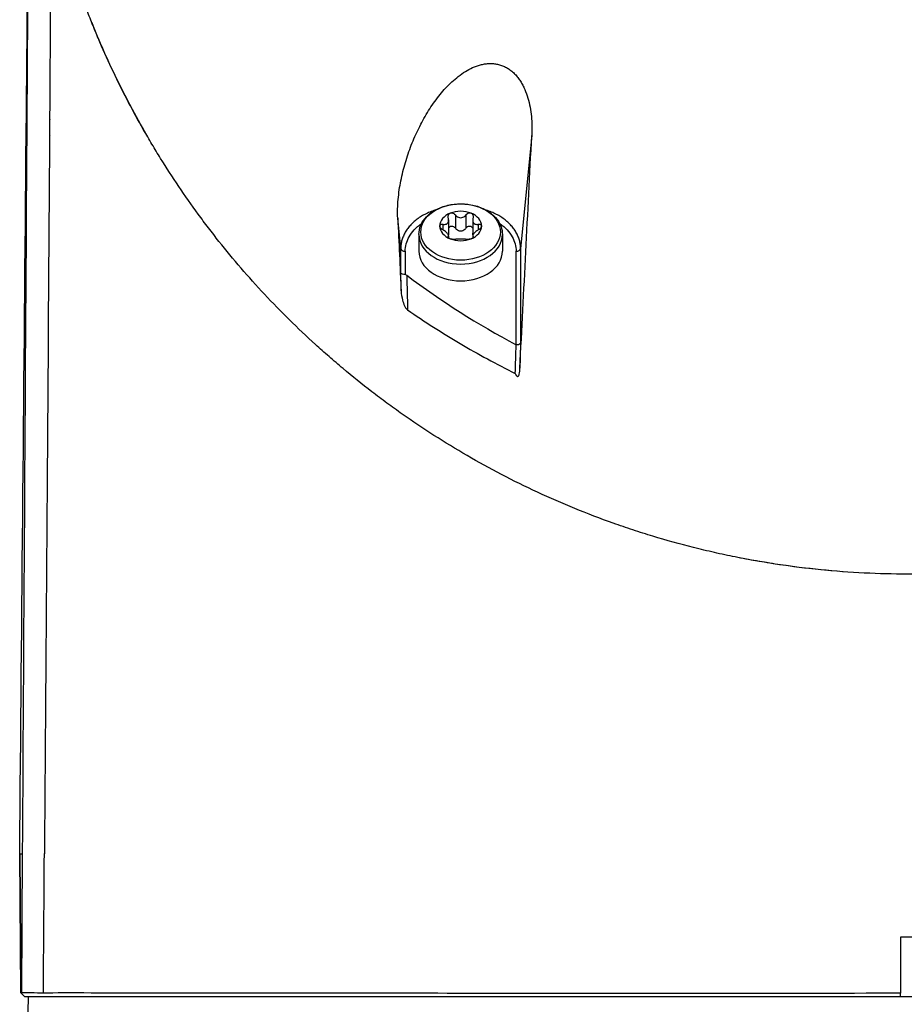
# Model space of a CAD drawing. Header units: millimetres. Extents: x 0 to 4378, y 0 to 2376.
# Tile 172 of 256: x 2237 to 2297, y 737 to 803. Entities that reach past the tile are written whole.
import ezdxf

# ---------------------------------------------------------------- set-up
doc = ezdxf.new("R2010")
doc.units = ezdxf.units.MM
doc.header["$LTSCALE"] = 0.2

# ---------------------------------------------------------------- blocks, each defined once
blk = doc.blocks.new('A$Ca6fc7631')
for p, q in [((-29.598, 164.8), (-29.598, 164.8)), ((-29.221, 164.997), (-29.221, 164.997)), ((-29.117, 165.042), (-29.117, 165.042)), ((-30.291, 164.313), (-30.291, 164.313)), ((-32.602, 161.351), (-32.602, 161.351)), ((-25.233, 160.454), (-25.982, 152.887)), ((-34.021, 152.887), (-34.22, 154.903)), ((-31.186, 154.504), (-31.186, 154.119)), ((-30.809, 154.795), (-30.809, 153.897)), ((-30.357, 155.133), (-30.357, 154.235)), ((-29.645, 155.133), (-29.645, 154.235)), ((-29.193, 154.795), (-29.193, 153.897)), ((-28.817, 154.504), (-28.817, 154.119)), ((-32.801, 153.815), (-32.801, 152.69)), ((-30.829, 153.682), (-30.829, 153.619)), ((-30.809, 153.735), (-30.809, 153.594)), ((-29.193, 153.735), (-29.193, 153.594)), ((-29.173, 153.682), (-29.173, 153.619)), ((-27.201, 153.815), (-27.201, 152.69)), ((-34.021, 151.289), (-34.021, 152.887)), ((-33.721, 152.69), (-33.721, 151.128)), ((-26.281, 146.425), (-26.281, 152.69)), ((-25.982, 152.887), (-25.982, 146.561)), ((-33.989, 150.038), (-34.021, 151.289)), ((-33.988, 150.009), (-33.988, 150.01)), ((-33.6, 150.373), (-33.601, 150.374)), ((-26.029, 144.889), (-26.03, 144.855)), ((-59.571, 112.3), (-59.49, 103)), ((-59.49, 102.977), (-59.571, 112.3)), ((-59.571, 112.3), (-59.396, 112.3)), ((-59.396, 112.3), (-59.451, 102.957)), ((-0.5, 106.7), (-0.5, 102.936)), ((0.5, 106.7), (-0.5, 106.7)), ((-59.221, 102.7), (-59.49, 102.966)), ((59.221, 102.7), (-59.221, 102.7)), ((-59, 102.7), (-59.026, 101.7)), ((-0.5, 102.7), (-0.5, 102.936))]:
    blk.add_line(p, q)
for centre, radius, start, end in [((-29.572, 165), 0.2, 263.32222, 263.37024), ((0, 175.5), 59.026, 192.80329, 192.87425), ((0, 175.5), 59.221, 193.58516, 193.65414)]:
    blk.add_arc(centre, radius, start, end)
for centre, major_axis, ratio, start_param, end_param in [((-29.568, 165), (0, -0.2), 0.5, 6.065905, 6.067024), ((-41.64, 236.026), (28.191, 606.044), 0.033053, 4.562917, 4.588904), ((-30.001, 154.387), (-1.4, 0), 0.707107, 5.235988, 6.283185), ((-30.001, 154.387), (1.4, 0), 0.707107, 1.047198, 2.094395), ((-30.001, 154.387), (1.4, 0), 0.707107, 0, 1.047198), ((-30.001, 154.387), (-1.4, 0), 0.707107, 0, 1.047198), ((-30.001, 154.387), (1.4, 0), 0.707107, 5.235988, 6.283185), ((-30.001, 153.815), (2.8, 0), 0.707107, 3.141593, 6.283185), ((-30.001, 154.387), (-1.4, 0), 0.707107, 1.047198, 2.094395), ((-33.721, 152.902), (-0.3, 0), 0.707107, 0.069825, 1.570808), ((-30.001, 152.69), (2.8, 0), 0.707107, 3.141593, 6.283185), ((-26.281, 152.902), (0.3, 0), 0.707107, 4.712401, 6.213384), ((-33.711, 150.513), (-0.024, 0.616), 0.470106, 5.890031, 6.233657), ((73.413, 318.929), (102.105, 171.144), 0.527804, 3.085268, 3.1679), ((-246.616, -1799.087), (-119.081, -3548.984), 0.041647, 2.137814, 2.140936)]:
    blk.add_ellipse(centre, major_axis=major_axis, ratio=ratio, start_param=start_param, end_param=end_param)
blk.add_ellipse((-30.001, 153.982), major_axis=(-2.669, 0), ratio=0.707107)
for points, knots in [([(57.705, 177.906), (57.705, 177.903), (57.704, 177.899), (57.703, 177.896), (57.702, 177.89), (57.701, 177.885), (57.7, 177.879), (57.695, 177.858), (57.691, 177.836), (57.686, 177.814), (57.677, 177.77), (57.668, 177.727), (57.659, 177.683), (57.641, 177.596), (57.622, 177.51), (57.604, 177.423), (57.566, 177.249), (57.528, 177.075), (57.489, 176.901), (57.484, 176.88), (57.479, 176.858), (57.474, 176.836), (57.473, 176.831), (57.472, 176.825), (57.471, 176.82), (57.47, 176.816), (57.469, 176.811), (57.468, 176.807), (57.467, 176.806), (57.467, 176.805), (57.467, 176.804), (57.466, 176.798), (57.465, 176.793), (57.464, 176.787), (57.463, 176.782), (57.462, 176.776), (57.46, 176.771), (57.452, 176.727), (57.443, 176.684), (57.434, 176.64), (57.416, 176.553), (57.397, 176.466), (57.378, 176.38), (57.369, 176.336), (57.359, 176.292), (57.35, 176.249), (57.346, 176.235), (57.343, 176.22), (57.34, 176.206), (57.338, 176.199), (57.337, 176.191), (57.335, 176.184), (57.333, 176.173), (57.33, 176.162), (57.328, 176.151), (57.326, 176.141), (57.323, 176.13), (57.321, 176.119), (57.316, 176.097), (57.311, 176.075), (57.307, 176.054), (57.302, 176.032), (57.297, 176.01), (57.292, 175.988), (57.283, 175.945), (57.273, 175.902), (57.263, 175.858), (57.106, 175.163), (56.929, 174.471), (56.734, 173.781), (56.539, 173.091), (56.327, 172.404), (56.1, 171.719), (55.873, 171.034), (55.631, 170.352), (55.376, 169.671), (55.249, 169.331), (55.119, 168.992), (54.986, 168.653), (54.953, 168.568), (54.92, 168.483), (54.886, 168.399), (54.853, 168.314), (54.819, 168.229), (54.785, 168.145), (54.717, 167.976), (54.649, 167.806), (54.579, 167.638), (54.302, 166.962), (54.011, 166.289), (53.706, 165.62), (53.401, 164.95), (53.082, 164.283), (52.75, 163.62), (52.418, 162.957), (52.071, 162.298), (51.711, 161.642), (51.35, 160.986), (50.976, 160.334), (50.587, 159.687), (50.198, 159.039), (49.795, 158.396), (49.377, 157.758), (48.959, 157.119), (48.526, 156.485), (48.079, 155.857), (47.632, 155.229), (47.17, 154.605), (46.693, 153.988), (46.216, 153.371), (45.724, 152.759), (45.217, 152.154), (44.71, 151.549), (44.187, 150.95), (43.649, 150.358), (43.111, 149.766), (42.557, 149.182), (41.988, 148.605), (41.419, 148.028), (40.834, 147.459), (40.232, 146.898), (39.631, 146.338), (39.014, 145.786), (38.38, 145.243), (37.747, 144.701), (37.097, 144.168), (36.431, 143.645), (35.765, 143.123), (35.082, 142.61), (34.384, 142.11), (33.685, 141.609), (32.97, 141.119), (32.239, 140.642), (31.508, 140.165), (30.761, 139.7), (29.997, 139.249), (29.234, 138.798), (28.454, 138.36), (27.659, 137.938), (26.864, 137.515), (26.052, 137.107), (25.226, 136.716), (24.4, 136.324), (23.557, 135.949), (22.7, 135.591), (22.272, 135.412), (21.84, 135.238), (21.404, 135.069), (20.968, 134.899), (20.529, 134.734), (20.086, 134.574), (19.201, 134.253), (18.301, 133.952), (17.389, 133.67), (16.477, 133.389), (15.553, 133.127), (14.618, 132.887), (13.683, 132.647), (12.737, 132.429), (11.781, 132.234), (11.303, 132.136), (10.822, 132.045), (10.34, 131.959), (9.857, 131.873), (9.373, 131.793), (8.886, 131.719), (7.914, 131.572), (6.934, 131.448), (5.949, 131.348), (4.964, 131.248), (3.974, 131.172), (2.982, 131.121), (2.486, 131.096), (1.989, 131.076), (1.492, 131.063), (1.244, 131.057), (0.995, 131.052), (0.746, 131.049), (0.622, 131.047), (0.498, 131.046), (0.373, 131.045), (0.311, 131.045), (0.249, 131.045), (0.186, 131.044), (0.155, 131.044), (0.124, 131.044), (0.093, 131.044), (0.078, 131.044), (0.062, 131.044), (0.047, 131.044), (0.031, 131.044), (0.016, 131.044), (0, 131.044), (-0.016, 131.044), (-0.031, 131.044), (-0.047, 131.044), (-1.009, 131.045), (-1.971, 131.069), (-2.931, 131.117), (-3.907, 131.166), (-4.88, 131.239), (-5.848, 131.335), (-6.817, 131.432), (-7.78, 131.552), (-8.737, 131.696), (-9.215, 131.767), (-9.692, 131.845), (-10.167, 131.928), (-10.641, 132.011), (-11.114, 132.1), (-11.584, 132.194), (-12.055, 132.288), (-12.523, 132.388), (-12.989, 132.493), (-13.454, 132.599), (-13.918, 132.709), (-14.379, 132.825), (-15.3, 133.056), (-16.211, 133.309), (-17.11, 133.582), (-17.559, 133.718), (-18.005, 133.859), (-18.449, 134.006), (-18.892, 134.152), (-19.332, 134.303), (-19.768, 134.458), (-20.642, 134.769), (-21.502, 135.099), (-22.348, 135.446), (-23.194, 135.792), (-24.027, 136.156), (-24.844, 136.535), (-25.662, 136.914), (-26.465, 137.31), (-27.252, 137.72), (-28.04, 138.13), (-28.812, 138.554), (-29.569, 138.992), (-30.325, 139.43), (-31.066, 139.882), (-31.792, 140.346), (-32.517, 140.81), (-33.226, 141.286), (-33.919, 141.774), (-34.266, 142.018), (-34.609, 142.265), (-34.947, 142.514), (-35.286, 142.763), (-35.621, 143.015), (-35.952, 143.27), (-36.613, 143.779), (-37.26, 144.299), (-37.89, 144.827), (-38.205, 145.091), (-38.517, 145.358), (-38.824, 145.627), (-39.132, 145.896), (-39.435, 146.167), (-39.735, 146.44), (-40.335, 146.986), (-40.92, 147.54), (-41.489, 148.102), (-42.059, 148.665), (-42.613, 149.235), (-43.152, 149.811), (-43.691, 150.388), (-44.215, 150.972), (-44.724, 151.563), (-45.233, 152.153), (-45.727, 152.75), (-46.206, 153.353), (-46.445, 153.655), (-46.681, 153.958), (-46.913, 154.262), (-47.145, 154.566), (-47.373, 154.872), (-47.598, 155.179), (-48.047, 155.793), (-48.482, 156.413), (-48.903, 157.037), (-49.323, 157.662), (-49.73, 158.291), (-50.122, 158.924), (-50.319, 159.241), (-50.512, 159.558), (-50.701, 159.877), (-50.891, 160.196), (-51.077, 160.515), (-51.26, 160.836), (-51.625, 161.477), (-51.977, 162.123), (-52.316, 162.772), (-52.654, 163.42), (-52.979, 164.073), (-53.291, 164.728), (-53.602, 165.384), (-53.901, 166.042), (-54.186, 166.704), (-54.257, 166.869), (-54.328, 167.035), (-54.397, 167.2), (-54.467, 167.366), (-54.536, 167.532), (-54.604, 167.698), (-54.672, 167.864), (-54.739, 168.03), (-54.806, 168.196), (-54.872, 168.363), (-54.938, 168.529), (-55.003, 168.696), (-55.264, 169.362), (-55.514, 170.031), (-55.751, 170.702), (-55.988, 171.373), (-56.212, 172.046), (-56.421, 172.722), (-56.629, 173.397), (-56.822, 174.075), (-56.997, 174.756), (-57.084, 175.096), (-57.167, 175.436), (-57.245, 175.778), (-57.264, 175.863), (-57.283, 175.949), (-57.302, 176.034), (-57.315, 176.091), (-57.327, 176.148), (-57.34, 176.206), (-57.346, 176.234), (-57.352, 176.262), (-57.358, 176.29), (-57.394, 176.461), (-57.429, 176.632), (-57.462, 176.804)], [0.0002872, 0.0002872, 0.0002872, 0.0002872, 0.0003687, 0.0003687, 0.0003687, 0.0004929, 0.0004929, 0.0004929, 0.0009847, 0.0009847, 0.0009847, 0.0019701, 0.0019701, 0.0019701, 0.003939, 0.003939, 0.003939, 0.0078788, 0.0078788, 0.0078788, 0.0083716, 0.0083716, 0.0083716, 0.0084945, 0.0084945, 0.0084945, 0.0085896, 0.0085896, 0.0085896, 0.0086176, 0.0086176, 0.0086176, 0.0087414, 0.0087414, 0.0087414, 0.0088635, 0.0088635, 0.0088635, 0.0098484, 0.0098484, 0.0098484, 0.0118182, 0.0118182, 0.0118182, 0.0128034, 0.0128034, 0.0128034, 0.0131292, 0.0131292, 0.0131292, 0.0132965, 0.0132965, 0.0132965, 0.0135415, 0.0135415, 0.0135415, 0.0137888, 0.0137888, 0.0137888, 0.0142802, 0.0142802, 0.0142802, 0.0147729, 0.0147729, 0.0147729, 0.0157578, 0.0157578, 0.0157578, 0.0315172, 0.0315172, 0.0315172, 0.0472763, 0.0472763, 0.0472763, 0.0630362, 0.0630362, 0.0630362, 0.0709143, 0.0709143, 0.0709143, 0.0728838, 0.0728838, 0.0728838, 0.0748534, 0.0748534, 0.0748534, 0.0787933, 0.0787933, 0.0787933, 0.0945523, 0.0945523, 0.0945523, 0.1103107, 0.1103107, 0.1103107, 0.1260696, 0.1260696, 0.1260696, 0.141828, 0.141828, 0.141828, 0.1575875, 0.1575875, 0.1575875, 0.1733467, 0.1733467, 0.1733467, 0.1891052, 0.1891052, 0.1891052, 0.2048645, 0.2048645, 0.2048645, 0.2206238, 0.2206238, 0.2206238, 0.2363826, 0.2363826, 0.2363826, 0.2521417, 0.2521417, 0.2521417, 0.267901, 0.267901, 0.267901, 0.2836607, 0.2836607, 0.2836607, 0.2994201, 0.2994201, 0.2994201, 0.3151807, 0.3151807, 0.3151807, 0.3309394, 0.3309394, 0.3309394, 0.3466995, 0.3466995, 0.3466995, 0.3624603, 0.3624603, 0.3624603, 0.3782209, 0.3782209, 0.3782209, 0.3860995, 0.3860995, 0.3860995, 0.3939788, 0.3939788, 0.3939788, 0.4097402, 0.4097402, 0.4097402, 0.4255009, 0.4255009, 0.4255009, 0.4412616, 0.4412616, 0.4412616, 0.4491414, 0.4491414, 0.4491414, 0.4570216, 0.4570216, 0.4570216, 0.4727819, 0.4727819, 0.4727819, 0.4885437, 0.4885437, 0.4885437, 0.496423, 0.496423, 0.496423, 0.5003634, 0.5003634, 0.5003634, 0.5023321, 0.5023321, 0.5023321, 0.5033183, 0.5033183, 0.5033183, 0.50381, 0.50381, 0.50381, 0.5040559, 0.5040559, 0.5040559, 0.5043025, 0.5043025, 0.5043025, 0.504549, 0.504549, 0.504549, 0.519795, 0.519795, 0.519795, 0.5352877, 0.5352877, 0.5352877, 0.5507799, 0.5507799, 0.5507799, 0.5585254, 0.5585254, 0.5585254, 0.5662705, 0.5662705, 0.5662705, 0.5740152, 0.5740152, 0.5740152, 0.5817602, 0.5817602, 0.5817602, 0.5972525, 0.5972525, 0.5972525, 0.6049974, 0.6049974, 0.6049974, 0.6127423, 0.6127423, 0.6127423, 0.628234, 0.628234, 0.628234, 0.6437255, 0.6437255, 0.6437255, 0.6592165, 0.6592165, 0.6592165, 0.6747078, 0.6747078, 0.6747078, 0.6901994, 0.6901994, 0.6901994, 0.7056903, 0.7056903, 0.7056903, 0.7134346, 0.7134346, 0.7134346, 0.7211791, 0.7211791, 0.7211791, 0.7366702, 0.7366702, 0.7366702, 0.7444151, 0.7444151, 0.7444151, 0.7521598, 0.7521598, 0.7521598, 0.7676499, 0.7676499, 0.7676499, 0.7831407, 0.7831407, 0.7831407, 0.798631, 0.798631, 0.798631, 0.8141209, 0.8141209, 0.8141209, 0.8218661, 0.8218661, 0.8218661, 0.8296112, 0.8296112, 0.8296112, 0.8451009, 0.8451009, 0.8451009, 0.8605908, 0.8605908, 0.8605908, 0.8683357, 0.8683357, 0.8683357, 0.8760808, 0.8760808, 0.8760808, 0.891571, 0.891571, 0.891571, 0.9070601, 0.9070601, 0.9070601, 0.9225507, 0.9225507, 0.9225507, 0.926423, 0.926423, 0.926423, 0.9302958, 0.9302958, 0.9302958, 0.9341676, 0.9341676, 0.9341676, 0.9380401, 0.9380401, 0.9380401, 0.9535299, 0.9535299, 0.9535299, 0.96902, 0.96902, 0.96902, 0.9845106, 0.9845106, 0.9845106, 0.9922555, 0.9922555, 0.9922555, 0.9941909, 0.9941909, 0.9941909, 0.995488, 0.995488, 0.995488, 0.9961277, 0.9961277, 0.9961277, 1, 1, 1, 1]), ([(-51.067, 160.501), (-51.809, 161.782), (-52.495, 163.078), (-53.692, 165.555), (-54.228, 166.775), (-54.722, 168)], [-1.9027495, -1.9027495, -1.9027495, -1.9027495, -1.450644, -1.450644, -1.0459101, -1.0459101, -1.0459101, -1.0459101]), ([(-34.22, 154.903), (-34.23, 155.109), (-34.232, 155.322), (-34.226, 155.538), (-34.221, 155.747), (-34.208, 155.96), (-34.19, 156.172), (-34.171, 156.383), (-34.146, 156.593), (-34.116, 156.801), (-34.085, 157.012), (-34.049, 157.22), (-34.009, 157.423), (-33.969, 157.627), (-33.923, 157.832), (-33.873, 158.036), (-33.823, 158.238), (-33.769, 158.44), (-33.71, 158.64), (-33.651, 158.839), (-33.588, 159.037), (-33.521, 159.232), (-33.454, 159.428), (-33.383, 159.622), (-33.309, 159.813), (-33.234, 160.005), (-33.156, 160.194), (-33.074, 160.38), (-32.992, 160.567), (-32.906, 160.752), (-32.816, 160.934), (-32.727, 161.115), (-32.634, 161.294), (-32.537, 161.471), (-32.441, 161.646), (-32.34, 161.82), (-32.235, 161.992), (-32.129, 162.166), (-32.021, 162.332), (-31.911, 162.493), (-31.798, 162.658), (-31.683, 162.817), (-31.564, 162.973), (-31.445, 163.128), (-31.322, 163.279), (-31.193, 163.427), (-31.068, 163.571), (-30.937, 163.713), (-30.797, 163.853), (-30.653, 163.996), (-30.516, 164.123), (-30.375, 164.243), (-30.234, 164.362), (-30.089, 164.476), (-29.925, 164.59), (-29.76, 164.705), (-29.606, 164.8), (-29.447, 164.884), (-29.289, 164.969), (-29.126, 165.044), (-28.941, 165.111), (-28.851, 165.143), (-28.764, 165.17), (-28.678, 165.193), (-28.588, 165.217), (-28.499, 165.236), (-28.41, 165.251), (-28.319, 165.266), (-28.229, 165.276), (-28.137, 165.282), (-28.048, 165.287), (-27.957, 165.287), (-27.863, 165.282), (-27.771, 165.276), (-27.68, 165.266), (-27.59, 165.249), (-27.499, 165.232), (-27.409, 165.21), (-27.321, 165.181), (-27.231, 165.152), (-27.144, 165.118), (-27.06, 165.078), (-26.973, 165.037), (-26.89, 164.99), (-26.81, 164.939), (-26.732, 164.889), (-26.653, 164.831), (-26.577, 164.768), (-26.502, 164.706), (-26.43, 164.639), (-26.362, 164.567), (-26.292, 164.495), (-26.227, 164.419), (-26.166, 164.341), (-26.103, 164.26), (-26.044, 164.176), (-25.991, 164.093), (-25.938, 164.011), (-25.886, 163.922), (-25.837, 163.829), (-25.79, 163.739), (-25.744, 163.646), (-25.703, 163.55), (-25.617, 163.356), (-25.546, 163.153), (-25.49, 162.963), (-25.433, 162.772), (-25.384, 162.563), (-25.344, 162.35), (-25.305, 162.139), (-25.277, 161.925), (-25.258, 161.723), (-25.238, 161.516), (-25.226, 161.305), (-25.223, 161.089), (-25.219, 160.881), (-25.222, 160.67), (-25.233, 160.454)], [0, 0, 0, 0, 0.031927, 0.031927, 0.031927, 0.062899, 0.062899, 0.062899, 0.093681, 0.093681, 0.093681, 0.124993, 0.124993, 0.124993, 0.15659, 0.15659, 0.15659, 0.187831, 0.187831, 0.187831, 0.218899, 0.218899, 0.218899, 0.249969, 0.249969, 0.249969, 0.281288, 0.281288, 0.281288, 0.312775, 0.312775, 0.312775, 0.344099, 0.344099, 0.344099, 0.374946, 0.374946, 0.374946, 0.406057, 0.406057, 0.406057, 0.437842, 0.437842, 0.437842, 0.469412, 0.469412, 0.469412, 0.49993, 0.49993, 0.49993, 0.531289, 0.531289, 0.531289, 0.562429, 0.562429, 0.562429, 0.59373, 0.59373, 0.59373, 0.624947, 0.624947, 0.624947, 0.640018, 0.640018, 0.640018, 0.655799, 0.655799, 0.655799, 0.671797, 0.671797, 0.671797, 0.687448, 0.687448, 0.687448, 0.702806, 0.702806, 0.702806, 0.718306, 0.718306, 0.718306, 0.734003, 0.734003, 0.734003, 0.749961, 0.749961, 0.749961, 0.765688, 0.765688, 0.765688, 0.781017, 0.781017, 0.781017, 0.796438, 0.796438, 0.796438, 0.812471, 0.812471, 0.812471, 0.828446, 0.828446, 0.828446, 0.843773, 0.843773, 0.843773, 0.874989, 0.874989, 0.874989, 0.906341, 0.906341, 0.906341, 0.9375, 0.9375, 0.9375, 0.969386, 0.969386, 0.969386, 1, 1, 1, 1]), ([(-32.801, 153.815), (-32.801, 154.027), (-32.757, 154.239), (-32.584, 154.644), (-32.453, 154.837), (-32.116, 155.189), (-31.905, 155.347), (-31.424, 155.607), (-31.153, 155.709), (-30.58, 155.845), (-30.279, 155.878), (-29.678, 155.875), (-29.378, 155.838), (-28.807, 155.695), (-28.537, 155.589), (-28.054, 155.318), (-27.842, 155.152), (-27.503, 154.777), (-27.375, 154.569), (-27.233, 154.175), (-27.201, 153.995), (-27.201, 153.815)], [0, 0, 0, 0, 0.29236, 0.29236, 0.595412, 0.595412, 0.91676, 0.91676, 1.247175, 1.247175, 1.579111, 1.579111, 1.91097, 1.91097, 2.2429, 2.2429, 2.573081, 2.573081, 2.893105, 2.893105, 3.141593, 3.141593, 3.141593, 3.141593]), ([(-31.688, 155.464), (-31.758, 155.441), (-31.827, 155.417), (-31.894, 155.392), (-32.01, 155.348), (-32.124, 155.3), (-32.233, 155.249), (-32.343, 155.198), (-32.449, 155.142), (-32.551, 155.084), (-32.653, 155.025), (-32.75, 154.963), (-32.843, 154.897), (-32.936, 154.831), (-33.024, 154.762), (-33.108, 154.69), (-33.191, 154.618), (-33.269, 154.543), (-33.341, 154.465), (-33.414, 154.388), (-33.481, 154.308), (-33.543, 154.226), (-33.605, 154.144), (-33.661, 154.06), (-33.711, 153.974), (-33.761, 153.888), (-33.806, 153.8), (-33.844, 153.711), (-33.883, 153.622), (-33.915, 153.532), (-33.941, 153.441), (-33.967, 153.35), (-33.987, 153.258), (-34.001, 153.166), (-34.014, 153.073), (-34.021, 152.98), (-34.021, 152.887)], [0.2760601, 0.2760601, 0.2760601, 0.2760601, 0.3125121, 0.3125121, 0.3125121, 0.3750219, 0.3750219, 0.3750219, 0.4375203, 0.4375203, 0.4375203, 0.5, 0.5, 0.5, 0.5624828, 0.5624828, 0.5624828, 0.6249819, 0.6249819, 0.6249819, 0.6874924, 0.6874924, 0.6874924, 0.7500081, 0.7500081, 0.7500081, 0.8125229, 0.8125229, 0.8125229, 0.8750306, 0.8750306, 0.8750306, 0.9375251, 0.9375251, 0.9375251, 1, 1, 1, 1]), ([(-30.829, 154.941), (-30.841, 154.982), (-30.844, 155.024), (-30.833, 155.101), (-30.819, 155.14), (-30.771, 155.204), (-30.738, 155.229), (-30.701, 155.244)], [0.0149274, 0.0149274, 0.0149274, 0.0149274, 0.02761278, 0.02761278, 0.0403288, 0.0403288, 0.05304483, 0.05304483, 0.05304483, 0.05304483]), ([(-30.701, 155.244), (-30.664, 155.259), (-30.621, 155.265), (-30.535, 155.256), (-30.492, 155.241), (-30.419, 155.198), (-30.385, 155.168), (-30.357, 155.133)], [0.05304483, 0.05304483, 0.05304483, 0.05304483, 0.06576086, 0.06576086, 0.07847688, 0.07847688, 0.09116226, 0.09116226, 0.09116226, 0.09116226]), ([(-29.645, 155.133), (-29.618, 155.168), (-29.584, 155.198), (-29.511, 155.241), (-29.467, 155.256), (-29.381, 155.265), (-29.338, 155.259), (-29.301, 155.244)], [0.0149274, 0.0149274, 0.0149274, 0.0149274, 0.02761278, 0.02761278, 0.0403288, 0.0403288, 0.05304483, 0.05304483, 0.05304483, 0.05304483]), ([(-29.301, 155.244), (-29.264, 155.229), (-29.231, 155.204), (-29.184, 155.14), (-29.169, 155.101), (-29.158, 155.024), (-29.162, 154.982), (-29.173, 154.941)], [0.05304483, 0.05304483, 0.05304483, 0.05304483, 0.06576086, 0.06576086, 0.07847688, 0.07847688, 0.09116226, 0.09116226, 0.09116226, 0.09116226]), ([(-25.982, 152.887), (-25.982, 152.98), (-25.988, 153.073), (-26.002, 153.165), (-26.015, 153.258), (-26.035, 153.35), (-26.061, 153.441), (-26.087, 153.532), (-26.119, 153.622), (-26.158, 153.711), (-26.196, 153.8), (-26.241, 153.888), (-26.291, 153.974), (-26.342, 154.06), (-26.398, 154.144), (-26.459, 154.226), (-26.49, 154.267), (-26.522, 154.307), (-26.556, 154.347), (-26.59, 154.387), (-26.625, 154.427), (-26.661, 154.465), (-26.697, 154.504), (-26.735, 154.542), (-26.774, 154.58), (-26.813, 154.617), (-26.853, 154.654), (-26.895, 154.69), (-26.936, 154.726), (-26.979, 154.761), (-27.023, 154.796), (-27.067, 154.83), (-27.112, 154.864), (-27.159, 154.897), (-27.205, 154.93), (-27.253, 154.962), (-27.302, 154.993), (-27.351, 155.024), (-27.401, 155.054), (-27.451, 155.084), (-27.502, 155.113), (-27.554, 155.142), (-27.607, 155.169), (-27.66, 155.197), (-27.714, 155.223), (-27.769, 155.249), (-27.824, 155.275), (-27.879, 155.299), (-27.936, 155.323), (-27.992, 155.347), (-28.05, 155.37), (-28.108, 155.391), (-28.166, 155.413), (-28.225, 155.434), (-28.284, 155.454), (-28.294, 155.457), (-28.304, 155.461), (-28.314, 155.464)], [0, 0, 0, 0, 0.06248, 0.06248, 0.06248, 0.1249769, 0.1249769, 0.1249769, 0.1874852, 0.1874852, 0.1874852, 0.2499991, 0.2499991, 0.2499991, 0.3125131, 0.3125131, 0.3125131, 0.3437683, 0.3437683, 0.3437683, 0.3750215, 0.3750215, 0.3750215, 0.4062719, 0.4062719, 0.4062719, 0.4375188, 0.4375188, 0.4375188, 0.4687615, 0.4687615, 0.4687615, 0.4999993, 0.4999993, 0.4999993, 0.5312372, 0.5312372, 0.5312372, 0.5624803, 0.5624803, 0.5624803, 0.5937276, 0.5937276, 0.5937276, 0.6249786, 0.6249786, 0.6249786, 0.6562325, 0.6562325, 0.6562325, 0.6874885, 0.6874885, 0.6874885, 0.7187458, 0.7187458, 0.7187458, 0.7239553, 0.7239553, 0.7239553, 0.7239553]), ([(-34.22, 154.903), (-34.181, 154.087), (-34.143, 153.272), (-34.065, 151.64), (-34.027, 150.824), (-33.988, 150.009)], [-0.4902701, -0.4902701, -0.4902701, -0.4902701, -0.2451699, -0.2451699, -0.0000446, -0.0000446, -0.0000446, -0.0000446]), ([(-33.721, 152.69), (-33.722, 153.02), (-33.632, 153.351), (-33.46, 153.658), (-33.274, 153.991), (-32.99, 154.297), (-32.632, 154.55), (-32.625, 154.555), (-32.619, 154.559), (-32.612, 154.564)], [0, 0, 0, 0, 0.2399797, 0.2399797, 0.2399797, 0.500001, 0.500001, 0.500001, 0.5047425, 0.5047425, 0.5047425, 0.5047425]), ([(-31.401, 154.387), (-31.401, 154.417), (-31.391, 154.445), (-31.352, 154.487), (-31.324, 154.501), (-31.261, 154.513), (-31.224, 154.512), (-31.186, 154.504)], [0.05304483, 0.05304483, 0.05304483, 0.05304483, 0.06576086, 0.06576086, 0.07847688, 0.07847688, 0.09116226, 0.09116226, 0.09116226, 0.09116226]), ([(-31.186, 154.504), (-31.149, 154.497), (-31.114, 154.493), (-31.042, 154.494), (-31.002, 154.501), (-30.93, 154.531), (-30.898, 154.555), (-30.851, 154.612), (-30.832, 154.65), (-30.81, 154.735), (-30.807, 154.782), (-30.812, 154.863), (-30.819, 154.902), (-30.829, 154.941)], [0.02243715, 0.02243715, 0.02243715, 0.02243715, 0.0342669, 0.0342669, 0.04847234, 0.04847234, 0.06267778, 0.06267778, 0.07688322, 0.07688322, 0.09108866, 0.09108866, 0.10291841, 0.10291841, 0.10291841, 0.10291841]), ([(-30.357, 155.133), (-30.332, 155.1), (-30.303, 155.07), (-30.236, 155.015), (-30.193, 154.987), (-30.099, 154.95), (-30.048, 154.94), (-29.954, 154.94), (-29.903, 154.95), (-29.809, 154.987), (-29.766, 155.015), (-29.699, 155.07), (-29.67, 155.1), (-29.645, 155.133)], [0.02243715, 0.02243715, 0.02243715, 0.02243715, 0.0342669, 0.0342669, 0.04847234, 0.04847234, 0.06267778, 0.06267778, 0.07688322, 0.07688322, 0.09108866, 0.09108866, 0.10291841, 0.10291841, 0.10291841, 0.10291841]), ([(-29.173, 154.941), (-29.184, 154.902), (-29.19, 154.863), (-29.195, 154.782), (-29.192, 154.735), (-29.17, 154.65), (-29.151, 154.612), (-29.104, 154.555), (-29.073, 154.531), (-29, 154.501), (-28.96, 154.494), (-28.888, 154.493), (-28.853, 154.497), (-28.817, 154.504)], [0.02243715, 0.02243715, 0.02243715, 0.02243715, 0.0342669, 0.0342669, 0.04847234, 0.04847234, 0.06267778, 0.06267778, 0.07688322, 0.07688322, 0.09108866, 0.09108866, 0.10291841, 0.10291841, 0.10291841, 0.10291841]), ([(-28.817, 154.504), (-28.778, 154.512), (-28.741, 154.513), (-28.678, 154.501), (-28.65, 154.487), (-28.611, 154.445), (-28.601, 154.417), (-28.601, 154.387)], [0.0149274, 0.0149274, 0.0149274, 0.0149274, 0.02761278, 0.02761278, 0.0403288, 0.0403288, 0.05304483, 0.05304483, 0.05304483, 0.05304483]), ([(-27.39, 154.564), (-27.383, 154.559), (-27.377, 154.555), (-27.37, 154.55), (-27.012, 154.297), (-26.728, 153.991), (-26.542, 153.658), (-26.37, 153.351), (-26.281, 153.02), (-26.281, 152.69)], [0.4952428, 0.4952428, 0.4952428, 0.4952428, 0.5000011, 0.5000011, 0.5000011, 0.760021, 0.760021, 0.760021, 1, 1, 1, 1]), ([(-31.186, 154.119), (-31.224, 154.14), (-31.261, 154.166), (-31.324, 154.222), (-31.352, 154.255), (-31.391, 154.322), (-31.401, 154.357), (-31.401, 154.387)], [0.0149274, 0.0149274, 0.0149274, 0.0149274, 0.02761278, 0.02761278, 0.0403288, 0.0403288, 0.05304483, 0.05304483, 0.05304483, 0.05304483]), ([(-30.829, 153.682), (-30.819, 153.694), (-30.812, 153.708), (-30.807, 153.74), (-30.81, 153.762), (-30.832, 153.813), (-30.851, 153.841), (-30.898, 153.899), (-30.93, 153.932), (-31.002, 153.997), (-31.042, 154.028), (-31.114, 154.077), (-31.149, 154.099), (-31.186, 154.119)], [0.02243715, 0.02243715, 0.02243715, 0.02243715, 0.0342669, 0.0342669, 0.04847234, 0.04847234, 0.06267778, 0.06267778, 0.07688322, 0.07688322, 0.09108866, 0.09108866, 0.10291841, 0.10291841, 0.10291841, 0.10291841]), ([(-30.809, 153.897), (-30.809, 153.862), (-30.813, 153.827), (-30.821, 153.793), (-30.822, 153.792), (-30.822, 153.79)], [0.23177318, 0.23177318, 0.23177318, 0.23177318, 0.24265401, 0.24265401, 0.2431942, 0.2431942, 0.2431942, 0.2431942]), ([(-30.701, 154.346), (-30.738, 154.331), (-30.771, 154.306), (-30.8, 154.267), (-30.805, 154.26), (-30.809, 154.253)], [0.12932405, 0.12932405, 0.12932405, 0.12932405, 0.14204007, 0.14204007, 0.14475779, 0.14475779, 0.14475779, 0.14475779]), ([(-30.357, 154.235), (-30.385, 154.27), (-30.419, 154.3), (-30.492, 154.343), (-30.535, 154.358), (-30.621, 154.367), (-30.664, 154.361), (-30.701, 154.346)], [0.09120661, 0.09120661, 0.09120661, 0.09120661, 0.10389199, 0.10389199, 0.11660802, 0.11660802, 0.12932405, 0.12932405, 0.12932405, 0.12932405]), ([(-29.645, 154.235), (-29.67, 154.202), (-29.699, 154.172), (-29.766, 154.117), (-29.809, 154.089), (-29.903, 154.052), (-29.954, 154.042), (-30.048, 154.042), (-30.099, 154.052), (-30.193, 154.089), (-30.236, 154.117), (-30.303, 154.172), (-30.332, 154.202), (-30.357, 154.235)], [0.21661882, 0.21661882, 0.21661882, 0.21661882, 0.22844857, 0.22844857, 0.24265401, 0.24265401, 0.25685945, 0.25685945, 0.27106489, 0.27106489, 0.28527033, 0.28527033, 0.29710008, 0.29710008, 0.29710008, 0.29710008]), ([(-29.301, 154.346), (-29.338, 154.361), (-29.381, 154.367), (-29.467, 154.358), (-29.511, 154.343), (-29.584, 154.3), (-29.618, 154.27), (-29.645, 154.235)], [0.12932405, 0.12932405, 0.12932405, 0.12932405, 0.14204007, 0.14204007, 0.1547561, 0.1547561, 0.16744148, 0.16744148, 0.16744148, 0.16744148]), ([(-29.193, 154.253), (-29.198, 154.26), (-29.202, 154.267), (-29.231, 154.306), (-29.264, 154.331), (-29.301, 154.346)], [0.11389029, 0.11389029, 0.11389029, 0.11389029, 0.11660802, 0.11660802, 0.12932405, 0.12932405, 0.12932405, 0.12932405]), ([(-28.817, 154.119), (-28.853, 154.099), (-28.888, 154.077), (-28.96, 154.028), (-29, 153.997), (-29.073, 153.932), (-29.104, 153.899), (-29.151, 153.841), (-29.17, 153.813), (-29.192, 153.762), (-29.195, 153.74), (-29.19, 153.708), (-29.184, 153.694), (-29.173, 153.682)], [0.02243715, 0.02243715, 0.02243715, 0.02243715, 0.0342669, 0.0342669, 0.04847234, 0.04847234, 0.06267778, 0.06267778, 0.07688322, 0.07688322, 0.09108866, 0.09108866, 0.10291841, 0.10291841, 0.10291841, 0.10291841]), ([(-29.18, 153.79), (-29.18, 153.792), (-29.181, 153.793), (-29.19, 153.827), (-29.193, 153.862), (-29.193, 153.897)], [0.27052468, 0.27052468, 0.27052468, 0.27052468, 0.27106489, 0.27106489, 0.28194573, 0.28194573, 0.28194573, 0.28194573]), ([(-28.601, 154.387), (-28.601, 154.357), (-28.611, 154.322), (-28.65, 154.255), (-28.678, 154.222), (-28.741, 154.166), (-28.778, 154.14), (-28.817, 154.119)], [0.05304483, 0.05304483, 0.05304483, 0.05304483, 0.06576086, 0.06576086, 0.07847688, 0.07847688, 0.09116226, 0.09116226, 0.09116226, 0.09116226]), ([(-30.701, 153.529), (-30.738, 153.544), (-30.771, 153.563), (-30.819, 153.601), (-30.833, 153.621), (-30.844, 153.654), (-30.841, 153.67), (-30.829, 153.682)], [0.05304483, 0.05304483, 0.05304483, 0.05304483, 0.06576086, 0.06576086, 0.07847688, 0.07847688, 0.09116226, 0.09116226, 0.09116226, 0.09116226]), ([(-30.357, 153.49), (-30.385, 153.484), (-30.419, 153.481), (-30.492, 153.481), (-30.535, 153.485), (-30.621, 153.502), (-30.664, 153.515), (-30.701, 153.529)], [0.0149274, 0.0149274, 0.0149274, 0.0149274, 0.02761278, 0.02761278, 0.0403288, 0.0403288, 0.05304483, 0.05304483, 0.05304483, 0.05304483]), ([(-29.645, 153.49), (-29.67, 153.495), (-29.699, 153.5), (-29.766, 153.507), (-29.809, 153.51), (-29.903, 153.513), (-29.954, 153.514), (-30.048, 153.514), (-30.099, 153.513), (-30.193, 153.51), (-30.236, 153.507), (-30.303, 153.5), (-30.332, 153.495), (-30.357, 153.49)], [0.02243715, 0.02243715, 0.02243715, 0.02243715, 0.0342669, 0.0342669, 0.04847234, 0.04847234, 0.06267778, 0.06267778, 0.07688322, 0.07688322, 0.09108866, 0.09108866, 0.10291841, 0.10291841, 0.10291841, 0.10291841]), ([(-29.301, 153.529), (-29.338, 153.515), (-29.381, 153.502), (-29.467, 153.485), (-29.511, 153.481), (-29.584, 153.481), (-29.618, 153.484), (-29.645, 153.49)], [0.05304483, 0.05304483, 0.05304483, 0.05304483, 0.06576086, 0.06576086, 0.07847688, 0.07847688, 0.09116226, 0.09116226, 0.09116226, 0.09116226]), ([(-29.173, 153.682), (-29.162, 153.67), (-29.158, 153.654), (-29.169, 153.621), (-29.184, 153.601), (-29.231, 153.563), (-29.264, 153.544), (-29.301, 153.529)], [0.0149274, 0.0149274, 0.0149274, 0.0149274, 0.02761278, 0.02761278, 0.0403288, 0.0403288, 0.05304483, 0.05304483, 0.05304483, 0.05304483]), ([(-33.988, 150.009), (-33.983, 149.834), (-33.95, 149.625), (-33.862, 149.294), (-33.817, 149.16), (-33.735, 148.983), (-33.703, 148.921), (-33.667, 148.869)], [0.000037, 0.000037, 0.000037, 0.000037, 0.0525368, 0.0525368, 0.0862298, 0.0862298, 0.1034638, 0.1034638, 0.1034638, 0.1034638]), ([(-33.667, 148.869), (-33.65, 148.845), (-33.631, 148.821), (-33.602, 148.791), (-33.592, 148.782), (-33.575, 148.769), (-33.567, 148.764), (-33.561, 148.758)], [0.00010638, 0.00010638, 0.00010638, 0.00010638, 0.00964352, 0.00964352, 0.01414886, 0.01414886, 0.01718101, 0.01718101, 0.01718101, 0.01718101]), ([(-33.561, 148.758), (-32.426, 147.974), (-31.249, 147.221), (-28.837, 145.799), (-27.605, 145.129), (-26.335, 144.496)], [-0.9474182, -0.9474182, -0.9474182, -0.9474182, -0.4681596, -0.4681596, -0.0000297, -0.0000297, -0.0000297, -0.0000297]), ([(-25.982, 146.561), (-25.993, 146.468), (-26.093, 146.425), (-26.203, 146.41), (-26.228, 146.406), (-26.255, 146.411), (-26.281, 146.425)], [0, 0, 0, 0, 0.823307, 0.823307, 0.823307, 1, 1, 1, 1]), ([(-26.271, 144.364), (-26.262, 144.354), (-26.238, 144.329), (-26.201, 144.31), (-26.191, 144.307), (-26.173, 144.305), (-26.164, 144.305), (-26.147, 144.311), (-26.139, 144.316), (-26.121, 144.332), (-26.112, 144.346), (-26.089, 144.388), (-26.078, 144.425), (-26.043, 144.574), (-26.033, 144.726), (-26.03, 144.855)], [0.0000143, 0.0000143, 0.0000143, 0.0000143, 0.00416727, 0.00416727, 0.00560684, 0.00560684, 0.00677238, 0.00677238, 0.0080799, 0.0080799, 0.01009382, 0.01009382, 0.01426929, 0.01426929, 0.02675473, 0.02675473, 0.02675473, 0.02675473]), ([(-26.335, 144.496), (-26.329, 144.471), (-26.322, 144.448), (-26.306, 144.414), (-26.3, 144.403), (-26.284, 144.377), (-26.275, 144.368), (-26.271, 144.364)], [0, 0, 0, 0, 0.00741118, 0.00741118, 0.01136546, 0.01136546, 0.01691633, 0.01691633, 0.01691633, 0.01691633]), ([(-57.982, 102.955), (-58.122, 102.956), (-58.253, 102.957), (-59, 102.963), (-59.352, 102.962), (-59.451, 102.957)], [-1.298386, -1.298386, -1.298386, -1.298386, -1.120015, -1.120015, -0.191897, -0.191897, -0.191897, -0.191897]), ([(-0.5, 102.936), (-4.616, 102.936), (-8.727, 102.935), (-20.36, 102.933), (-27.565, 102.934), (-40.285, 102.94), (-45.71, 102.946), (-53.683, 102.954), (-56.441, 102.966), (-57.982, 102.955)], [-8.178263, -8.178263, -8.178263, -8.178263, -6.929628, -6.929628, -4.582872, -4.582872, -2.258636, -2.258636, -0.169659, -0.169659, -0.169659, -0.169659])]:
    blk.add_open_spline(points, degree=3, knots=knots)
for points in [[(-57.467, 176.803), (-57.496, 172.045), (-57.527, 167.265), (-57.558, 162.463)], [(-59, 175.5), (-59.032, 170.642), (-59.064, 165.784), (-59.095, 160.926)], [(-59.132, 160.889), (-59.092, 165.31), (-59.052, 169.73), (-59.012, 174.151)], [(-57.558, 162.463), (-57.563, 161.809), (-57.567, 161.155), (-57.571, 160.5)], [(-59.57, 112.3), (-59.426, 128.367), (-59.281, 144.433), (-59.136, 160.5)], [(-59.098, 160.5), (-59.201, 144.433), (-59.3, 128.367), (-59.396, 112.3)], [(-59.136, 160.5), (-59.135, 160.63), (-59.134, 160.759), (-59.132, 160.889)], [(-59.095, 160.926), (-59.096, 160.784), (-59.097, 160.642), (-59.098, 160.5)], [(-57.571, 160.5), (-57.676, 144.668), (-57.791, 128.601), (-57.917, 112.3)], [(-57.571, 160.55), (-57.565, 160.528), (-57.559, 160.506), (-57.553, 160.483)], [(-33.721, 151.128), (-33.831, 151.125), (-34.007, 151.173), (-34.02, 151.282)], [(-33.619, 151.089), (-33.599, 150.313), (-33.58, 149.536), (-33.561, 148.758)], [(-26.335, 144.496), (-26.317, 145.14), (-26.299, 145.782), (-26.281, 146.425)], [(-25.982, 146.561), (-25.997, 146.004), (-26.013, 145.446), (-26.029, 144.889)], [(-4.351, 131.205), (-6.549, 131.368), (-8.873, 131.663), (-11.294, 132.136)]]:
    blk.add_open_spline(points, degree=3)
for points, weights in [([(-59.451, 102.957), (-59.47, 102.965), (-59.49, 102.977)], [1.07868215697, 1.07862695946, 1.07852123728]), ([(-59.49, 102.977), (-59.49, 102.966), (-59.49, 102.966)], [1.07974820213, 1.07984380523, 1.07984376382])]:
    blk.add_rational_spline(points, weights, degree=2)

msp = doc.modelspace()

# ---------------------------------------------------------------- block references
msp.add_blockref('A$Ca6fc7631', (2296.863, 635.188))

doc.saveas('drawing.dxf')
